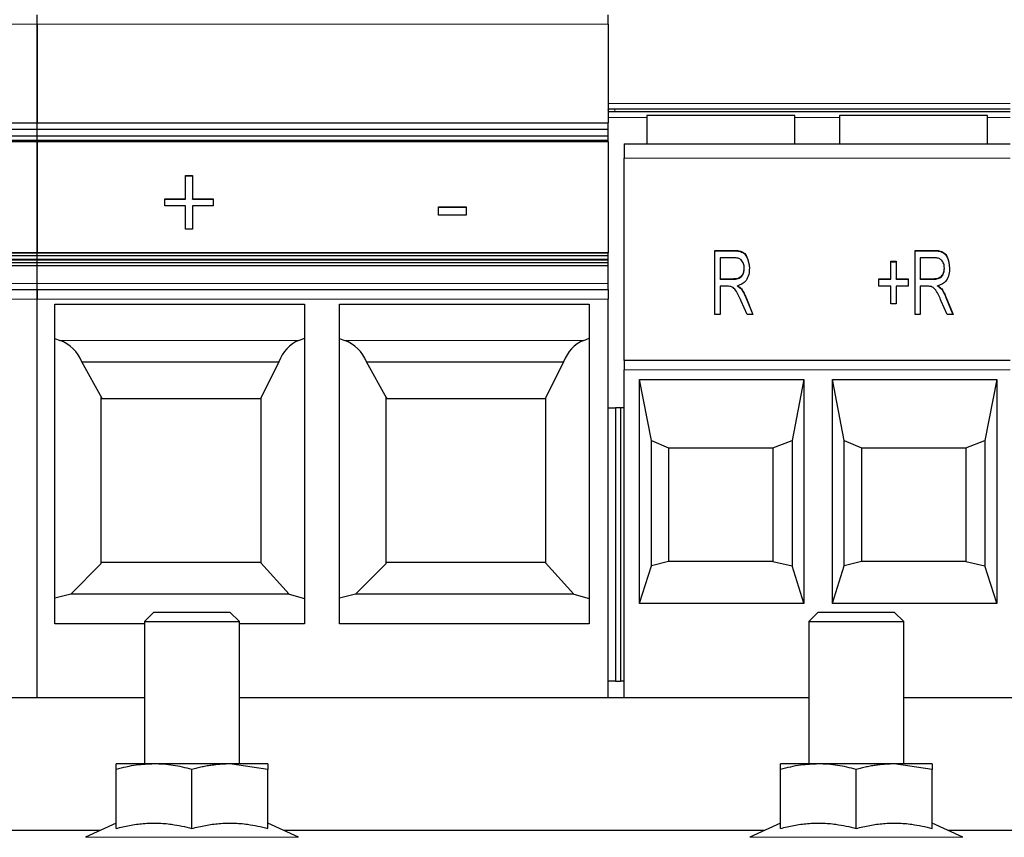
# Paper-space layout 'Blatt5' of a CAD drawing. Header units: millimetres. Extents: x 5 to 418, y 2 to 292.
# Tile 11 of 31: x 206 to 241, y 136 to 165. Entities that reach past the tile are written whole.
import ezdxf

# ---------------------------------------------------------------- set-up
doc = ezdxf.new("R2010")
doc.units = ezdxf.units.MM
doc.layers.add('SLD-0', color=7, linetype='Continuous')
doc.styles.add('SLDTEXTSTYLE0', font='TXT', dxfattribs={"width": 0.605})
doc.dimstyles.new('SLDDIMSTYLE6', dxfattribs={"dimtxt": 3.5, "dimasz": 3.302, "dimexe": 0, "dimexo": 0.0625, "dimgap": 0.875, "dimtad": 1, "dimlfac": 1.5, "dimrnd": 1e-09, "dimzin": 12, "dimdsep": 46, "dimtxsty": 'SLDTEXTSTYLE0', "dimsah": 1, "dimcen": 0.09, "dimadec": 0, "dimazin": 3, "dimtfac": 1, "dimtofl": 0, "dimtmove": 0, "dimatfit": 3, "dimfxl": 1, "dimfrac": 2, "dimtolj": 1, "dimtzin": 12, "dimarcsym": 0})

# ---------------------------------------------------------------- blocks, each defined once
blk = doc.blocks.new('_D_29')
at = {"layer": 'SLD-0'}
for p, q in [((149.356, 124.887), (149.356, 255.974)), ((298.023, 124.887), (298.023, 255.974)), ((149.356, 254.974), (298.023, 254.974))]:
    blk.add_line(p, q, dxfattribs=at)
for points in [[(149.356, 254.974), (152.658, 254.466), (152.658, 255.482)], [(298.023, 254.974), (294.721, 255.482), (294.721, 254.466)]]:
    blk.add_solid(points, dxfattribs=at)
at = {"layer": 'SLD-0', "insert": (219.679, 259.485), "char_height": 3.5, "attachment_point": 1, "style": 'SLDTEXTSTYLE0'}
blk.add_mtext('223', dxfattribs=at)

psp = doc.layouts.new('Blatt5')

# ---------------------------------------------------------------- linework, layer by layer
at = {"color": 7, "linetype": 'Continuous', "lineweight": 25}
for p, q in [((206.5894, 164.3969), (206.5894, 164.7274)), ((226.6394, 164.3969), (226.6394, 164.7274)), ((206.5894, 164.3969), (206.5894, 160.9359)), ((206.5894, 160.9359), (206.5894, 164.3969)), ((226.6394, 164.3969), (226.6394, 160.9359)), ((240.7561, 161.4207), (226.6394, 161.4207)), ((227.9961, 161.1941), (227.9961, 160.1941)), ((233.1961, 161.1941), (227.9961, 161.1941)), ((233.1961, 160.1941), (233.1961, 161.1941)), ((234.7694, 161.1941), (234.7694, 160.1941)), ((239.9694, 161.1941), (234.7694, 161.1941)), ((239.9694, 160.1941), (239.9694, 161.1941)), ((176.5894, 160.9359), (206.5894, 160.9359)), ((206.5894, 160.9359), (226.6394, 160.9359)), ((206.5894, 160.7158), (206.5894, 160.9359)), ((176.5894, 160.7158), (206.5894, 160.7158)), ((206.5894, 160.4736), (176.5894, 160.4736)), ((206.5894, 160.4736), (206.5894, 160.7158)), ((206.5894, 160.7158), (226.6394, 160.7158)), ((206.5894, 160.4736), (206.5894, 160.7158)), ((206.5894, 160.3249), (206.5894, 160.4736)), ((226.6394, 160.4736), (206.5894, 160.4736)), ((206.5894, 160.3249), (206.5894, 160.4736)), ((226.6394, 160.4736), (226.6394, 160.7158)), ((226.6394, 160.3249), (226.6394, 160.4736)), ((176.5894, 160.3015), (206.5894, 160.3015)), ((206.5894, 160.2685), (176.5894, 160.2685)), ((206.5894, 160.3015), (206.5894, 160.3249)), ((206.5894, 160.3015), (226.6394, 160.3015)), ((206.5894, 160.2685), (206.5894, 160.3015)), ((206.5894, 160.2685), (206.5894, 160.3015)), ((206.5894, 160.2685), (206.5894, 156.3653)), ((226.6394, 160.2685), (206.5894, 160.2685)), ((206.5894, 156.3653), (206.5894, 160.2685)), ((226.6394, 160.2685), (226.6394, 160.3015)), ((226.6394, 160.2685), (226.6394, 156.3653)), ((227.2094, 160.1941), (240.7561, 160.1941)), ((227.2094, 160.1941), (227.2094, 159.7)), ((227.2094, 152.5941), (227.2094, 159.7)), ((211.7925, 159.0886), (212.0457, 159.0886)), ((211.7925, 158.269), (211.7925, 159.0886)), ((212.0457, 159.0886), (212.0457, 158.269)), ((211.7925, 159.077), (212.0457, 159.077)), ((211.0688, 158.269), (211.7925, 158.269)), ((211.0688, 158.0196), (211.0688, 158.269)), ((211.0688, 158.2574), (211.7925, 158.2574)), ((211.7925, 158.2574), (211.7925, 158.269)), ((212.0457, 158.269), (212.7694, 158.269)), ((212.0457, 158.2574), (212.0457, 158.269)), ((212.0457, 158.2574), (212.7694, 158.2574)), ((212.7694, 158.269), (212.7694, 158.0196)), ((211.7925, 158.0196), (211.0688, 158.0196)), ((211.7925, 157.2), (211.7925, 158.0196)), ((212.0457, 158.0196), (212.0457, 157.2)), ((212.7694, 158.0196), (212.0457, 158.0196)), ((220.6788, 157.984), (221.6558, 157.984)), ((220.6788, 157.6989), (220.6788, 157.984)), ((220.6788, 157.9724), (221.6558, 157.9724)), ((221.6558, 157.984), (221.6558, 157.6989)), ((221.6558, 157.6989), (220.6788, 157.6989)), ((212.0457, 157.2), (211.7925, 157.2)), ((206.5894, 156.3653), (176.5894, 156.3653)), ((226.6394, 156.3653), (206.5894, 156.3653)), ((206.5894, 156.3593), (206.5894, 156.3653)), ((206.5894, 156.2792), (206.5894, 156.3593)), ((206.5894, 156.2792), (206.5894, 156.3593)), ((226.6394, 156.2792), (226.6394, 156.3593)), ((230.3913, 156.4578), (231.0636, 156.4578)), ((230.3913, 154.204), (230.3913, 156.4578)), ((230.3913, 156.4405), (231.0636, 156.4405)), ((237.4216, 156.4578), (238.0939, 156.4578)), ((237.4216, 154.204), (237.4216, 156.4578)), ((237.4216, 156.4405), (238.0939, 156.4405)), ((176.5894, 156.2792), (206.5894, 156.2792)), ((176.5894, 156.1452), (206.5894, 156.1452)), ((206.5894, 156.1087), (176.5894, 156.1087)), ((206.5894, 156.0222), (176.5894, 156.0222)), ((206.5894, 156.1452), (206.5894, 156.2792)), ((206.5894, 156.2792), (226.6394, 156.2792)), ((206.5894, 156.1452), (206.5894, 156.2792)), ((206.5894, 156.1087), (206.5894, 156.1452)), ((206.5894, 156.1452), (226.6394, 156.1452)), ((206.5894, 156.1087), (206.5894, 156.1452)), ((206.5894, 156.0222), (206.5894, 156.1087)), ((226.6394, 156.1087), (206.5894, 156.1087)), ((206.5894, 156.0222), (206.5894, 156.1087)), ((226.6394, 156.0222), (206.5894, 156.0222)), ((206.5894, 155.9098), (206.5894, 156.0222)), ((226.6394, 156.1452), (226.6394, 156.2792)), ((226.6394, 156.1087), (226.6394, 156.1452)), ((226.6394, 156.0222), (226.6394, 156.1087)), ((231.0783, 156.1943), (230.5731, 156.1943)), ((230.5731, 156.1943), (230.5731, 155.4626)), ((236.5731, 156.0773), (236.7549, 156.0773)), ((236.5731, 155.4626), (236.5731, 156.0773)), ((236.5731, 156.06), (236.7549, 156.06)), ((236.7549, 156.0773), (236.7549, 155.4626)), ((238.1086, 156.1943), (237.6034, 156.1943)), ((237.6034, 156.1943), (237.6034, 155.4626)), ((206.5894, 155.9098), (176.5894, 155.9098)), ((206.5894, 155.2919), (206.5894, 155.9098)), ((226.6394, 155.9098), (206.5894, 155.9098)), ((206.5894, 155.2919), (206.5894, 155.9098)), ((226.6394, 155.2919), (226.6394, 155.9098)), ((231.4216, 155.8181), (231.4216, 155.8353)), ((238.4519, 155.8181), (238.4519, 155.8353)), ((206.5894, 155.0821), (206.5894, 155.2919)), ((230.5731, 155.4626), (231.0281, 155.4626)), ((230.5731, 155.4453), (230.5731, 155.4626)), ((230.5731, 155.4453), (231.0281, 155.4453)), ((231.0281, 155.4453), (231.0281, 155.4626)), ((236.1488, 155.4626), (236.5731, 155.4626)), ((236.1488, 155.1991), (236.1488, 155.4626)), ((236.1488, 155.4453), (236.5731, 155.4453)), ((236.5731, 155.4453), (236.5731, 155.4626)), ((236.7549, 155.4626), (237.1791, 155.4626)), ((236.7549, 155.4453), (236.7549, 155.4626)), ((236.7549, 155.4453), (237.1791, 155.4453)), ((237.1791, 155.4626), (237.1791, 155.1991)), ((237.6034, 155.4626), (238.0584, 155.4626)), ((237.6034, 155.4453), (237.6034, 155.4626)), ((237.6034, 155.4453), (238.0584, 155.4453)), ((238.0584, 155.4453), (238.0584, 155.4626)), ((176.5894, 155.0821), (206.5894, 155.0821)), ((206.5894, 155.0821), (226.6394, 155.0821)), ((206.5894, 154.7444), (206.5894, 155.0821)), ((230.5731, 155.1991), (230.5731, 154.204)), ((230.8254, 155.1991), (230.5731, 155.1991)), ((231.1791, 155.1965), (231.1791, 155.2138)), ((231.3264, 155.0913), (231.3264, 155.1086)), ((236.5731, 155.1991), (236.1488, 155.1991)), ((236.5731, 154.5845), (236.5731, 155.1991)), ((236.7549, 155.1991), (236.7549, 154.5845)), ((237.1791, 155.1991), (236.7549, 155.1991)), ((237.6034, 155.1991), (237.6034, 154.204)), ((237.8557, 155.1991), (237.6034, 155.1991)), ((238.2094, 155.1965), (238.2094, 155.2138)), ((238.3567, 155.0913), (238.3567, 155.1086)), ((206.5894, 140.7541), (206.5894, 154.7444)), ((206.5894, 140.7541), (206.5894, 154.7444)), ((226.6394, 140.7541), (226.6394, 154.7444)), ((231.5186, 154.204), (231.3093, 154.6778)), ((231.4751, 154.82), (231.7246, 154.204)), ((231.4751, 154.8027), (231.7176, 154.204)), ((238.5489, 154.204), (238.3396, 154.6778)), ((238.5054, 154.82), (238.7549, 154.204)), ((238.5054, 154.8027), (238.7479, 154.204)), ((207.2061, 154.5735), (215.9728, 154.5735)), ((207.2061, 143.3436), (207.2061, 154.5735)), ((215.9728, 154.5735), (215.9728, 143.3436)), ((217.2061, 154.5735), (225.9728, 154.5735)), ((217.2061, 143.3436), (217.2061, 154.5735)), ((225.9728, 154.5735), (225.9728, 143.3436)), ((236.7549, 154.5845), (236.5731, 154.5845)), ((230.5731, 154.204), (230.3913, 154.204)), ((231.7246, 154.204), (231.5186, 154.204)), ((237.6034, 154.204), (237.4216, 154.204)), ((238.7549, 154.204), (238.5489, 154.204)), ((207.2061, 153.3602), (207.3793, 153.2972)), ((215.7818, 153.2972), (215.9728, 153.3742)), ((217.2061, 153.3602), (217.3793, 153.2972)), ((225.7818, 153.2972), (225.9728, 153.3742)), ((208.1589, 152.5452), (215.0781, 152.5452)), ((208.8728, 151.2607), (208.1592, 152.548)), ((215.0778, 152.548), (214.4378, 151.2688)), ((218.1589, 152.5452), (225.0781, 152.5452)), ((218.8728, 151.2607), (218.1592, 152.548)), ((225.0778, 152.548), (224.4378, 151.2688)), ((227.2094, 152.5941), (227.2094, 152.2607)), ((240.7561, 152.5941), (227.2094, 152.5941)), ((227.2094, 140.7541), (227.2094, 152.2607)), ((227.7428, 151.9274), (233.5161, 151.9274)), ((227.7428, 144.0607), (227.7428, 151.9274)), ((228.1587, 149.7764), (227.7428, 151.9274)), ((233.5161, 151.9274), (233.1002, 149.7764)), ((233.5161, 151.9274), (233.5161, 144.0607)), ((234.5161, 151.9274), (240.2894, 151.9274)), ((234.5161, 144.0607), (234.5161, 151.9274)), ((234.932, 149.7764), (234.5161, 151.9274)), ((240.2894, 151.9274), (239.8735, 149.7764)), ((240.2894, 151.9274), (240.2894, 144.0607)), ((208.8394, 151.2941), (208.8728, 151.2607)), ((208.8394, 145.4607), (208.8394, 151.2941)), ((208.8394, 151.2607), (208.8728, 151.2607)), ((208.8728, 151.2607), (214.4338, 151.2607)), ((214.4394, 151.267), (214.4394, 145.4878)), ((218.8394, 151.2941), (218.8728, 151.2607)), ((218.8394, 145.4607), (218.8394, 151.2941)), ((218.8394, 151.2607), (218.8728, 151.2607)), ((218.8728, 151.2607), (224.4338, 151.2607)), ((224.4394, 151.267), (224.4394, 145.4878)), ((226.6394, 150.9274), (226.9024, 150.9274)), ((226.9024, 150.9274), (226.9024, 141.3274)), ((227.0807, 150.9274), (226.9024, 150.9274)), ((227.0807, 150.9274), (227.0807, 141.3274)), ((227.2094, 150.9274), (227.0807, 150.9274)), ((228.1587, 149.7764), (228.7628, 149.5268)), ((228.1587, 145.375), (228.1587, 149.7764)), ((232.4294, 149.5274), (233.1002, 149.7764)), ((233.1002, 149.7764), (233.1002, 145.375)), ((234.932, 149.7764), (235.5361, 149.5268)), ((234.932, 145.375), (234.932, 149.7764)), ((239.2028, 149.5274), (239.8735, 149.7764)), ((239.8735, 149.7764), (239.8735, 145.375)), ((228.7628, 149.5274), (232.4294, 149.5274)), ((228.7628, 149.5268), (228.7628, 149.5274)), ((228.7628, 149.5268), (228.7628, 145.5274)), ((232.4294, 149.5274), (232.4294, 145.527)), ((235.5361, 149.5274), (239.2028, 149.5274)), ((235.5361, 149.5268), (235.5361, 149.5274)), ((235.5361, 149.5268), (235.5361, 145.5274)), ((239.2028, 149.5274), (239.2028, 145.527)), ((207.7654, 144.3867), (208.8394, 145.4607)), ((214.4394, 145.4941), (208.8394, 145.4941)), ((215.4334, 144.3867), (214.4394, 145.4878)), ((217.7654, 144.3867), (218.8394, 145.4607)), ((224.4394, 145.4941), (218.8394, 145.4941)), ((225.4334, 144.3867), (224.4394, 145.4878)), ((227.7428, 144.0616), (228.1587, 145.375)), ((228.7628, 145.5274), (228.1587, 145.375)), ((232.4294, 145.5274), (228.7628, 145.5274)), ((232.4294, 145.527), (233.1002, 145.375)), ((233.5161, 144.0616), (233.1002, 145.375)), ((234.5161, 144.0616), (234.932, 145.375)), ((235.5361, 145.5274), (234.932, 145.375)), ((239.2028, 145.5274), (235.5361, 145.5274)), ((239.2028, 145.527), (239.8735, 145.375)), ((240.2894, 144.0616), (239.8735, 145.375)), ((207.7654, 144.3867), (207.2061, 144.2368)), ((215.4334, 144.3867), (207.7654, 144.3867)), ((215.4334, 144.3867), (215.9728, 144.2265)), ((217.7654, 144.3867), (217.2061, 144.2368)), ((225.4334, 144.3867), (217.7654, 144.3867)), ((225.4334, 144.3867), (225.9728, 144.2265)), ((233.5161, 144.0607), (227.7428, 144.0607)), ((240.2894, 144.0607), (234.5161, 144.0607)), ((210.6894, 143.7541), (210.3561, 143.4207)), ((210.6894, 143.7541), (210.8754, 143.7541)), ((210.8754, 143.7541), (213.3561, 143.7541)), ((213.6894, 143.4207), (213.3561, 143.7541)), ((234.0228, 143.7541), (233.6894, 143.4207)), ((234.0228, 143.7541), (236.6894, 143.7541)), ((237.0228, 143.4207), (236.6894, 143.7541)), ((210.3561, 143.3436), (207.2061, 143.3436)), ((210.3561, 143.4207), (210.3561, 138.4207)), ((210.3561, 143.4207), (210.5885, 143.4207)), ((210.5885, 143.4207), (213.6894, 143.4207)), ((213.6894, 138.4207), (213.6894, 143.4207)), ((215.9728, 143.3436), (213.6894, 143.3436)), ((225.9728, 143.3436), (217.2061, 143.3436)), ((233.6894, 143.4207), (233.6894, 138.4207)), ((233.6894, 143.4207), (237.0228, 143.4207)), ((237.0228, 138.4207), (237.0228, 143.4207)), ((226.9024, 141.3274), (226.6394, 141.3274)), ((226.9024, 141.3274), (227.0807, 141.3274)), ((227.2094, 141.3274), (227.0807, 141.3274)), ((202.0228, 140.7541), (210.3561, 140.7541)), ((213.6894, 140.7541), (233.6894, 140.7541)), ((237.0228, 140.7541), (245.3561, 140.7541)), ((210.6894, 138.4207), (209.3561, 138.4207)), ((213.3561, 138.4207), (210.6894, 138.4207)), ((214.6894, 138.2284), (213.3561, 138.4207)), ((214.6894, 138.4207), (213.3561, 138.4207)), ((234.0228, 138.4207), (232.6894, 138.4207)), ((236.6894, 138.4207), (234.0228, 138.4207)), ((238.0228, 138.2284), (236.6894, 138.4207)), ((238.0228, 138.4207), (236.6894, 138.4207)), ((209.3561, 136.1524), (209.3561, 138.2284)), ((212.0228, 136.1524), (212.0228, 138.2284)), ((214.6894, 136.1524), (214.6894, 138.2284)), ((232.6894, 136.1524), (232.6894, 138.2284)), ((235.3561, 136.1524), (235.3561, 138.2284)), ((238.0228, 136.1524), (238.0228, 138.2284)), ((209.3561, 136.3447), (208.2819, 135.8438)), ((215.7636, 135.8438), (214.6894, 136.3447)), ((232.6894, 136.3447), (231.6152, 135.8438)), ((239.097, 135.8438), (238.0228, 136.3447)), ((208.8043, 136.0874), (203.5746, 136.0874)), ((232.1376, 136.0874), (215.2413, 136.0874)), ((243.8043, 136.0874), (238.5746, 136.0874))]:
    psp.add_line(p, q, dxfattribs=at)
at = {"color": 7, "linetype": 'Continuous', "lineweight": 18}
for p, q in [((206.5894, 164.3969), (176.5894, 164.3969)), ((226.6394, 164.3969), (206.5894, 164.3969)), ((226.6394, 161.6207), (240.7561, 161.6207)), ((226.6394, 161.3284), (240.7561, 161.3284)), ((226.881, 161.4207), (226.881, 161.3332)), ((240.7561, 161.3332), (226.881, 161.3332)), ((227.9961, 161.1284), (226.6394, 161.1284)), ((234.7694, 161.1284), (233.1961, 161.1284)), ((240.7561, 161.1284), (239.9694, 161.1284)), ((206.5894, 160.3249), (176.5894, 160.3249)), ((226.6394, 160.3249), (206.5894, 160.3249)), ((227.2094, 159.7), (240.7561, 159.7)), ((176.5894, 156.3593), (206.5894, 156.3593)), ((206.5894, 156.3593), (226.6394, 156.3593)), ((231.0636, 156.4405), (231.0636, 156.4578)), ((238.0939, 156.4405), (238.0939, 156.4578)), ((206.5894, 155.2919), (176.5894, 155.2919)), ((226.6394, 155.2919), (206.5894, 155.2919)), ((206.5894, 154.7444), (176.5894, 154.7444)), ((226.6394, 154.7444), (206.5894, 154.7444)), ((231.4751, 154.8027), (231.4751, 154.82)), ((238.5054, 154.8027), (238.5054, 154.82)), ((207.3793, 153.2972), (215.7818, 153.2972)), ((217.3793, 153.2972), (225.7818, 153.2972)), ((240.7561, 152.2607), (227.2094, 152.2607)), ((208.2819, 135.8438), (212.0228, 135.8438)), ((212.0228, 135.8438), (215.7636, 135.8438)), ((231.6152, 135.8438), (235.3561, 135.8438)), ((235.3561, 135.8438), (239.097, 135.8438))]:
    psp.add_line(p, q, dxfattribs=at)
at = {"color": 7, "linetype": 'Continuous', "lineweight": 25, "flags": 128}
for points in [[(226.6394, 161.3838), (226.6454, 161.3911), (226.6638, 161.4207)], [(206.5894, 160.7158), (206.5894, 160.7607), (206.5894, 160.8028), (206.5894, 160.8408), (206.5894, 160.8736), (206.5894, 160.9002), (206.5894, 160.9198), (206.5894, 160.9318), (206.5894, 160.9359)], [(226.6394, 160.7158), (226.6394, 160.7607), (226.6394, 160.8028), (226.6394, 160.8408), (226.6394, 160.8736), (226.6394, 160.9002), (226.6394, 160.9198), (226.6394, 160.9318), (226.6394, 160.9359)], [(206.5894, 160.3015), (206.5894, 160.3027), (206.5894, 160.3105), (206.5894, 160.3249)], [(226.6394, 160.3015), (226.6394, 160.3027), (226.6394, 160.3105), (226.6394, 160.3249)], [(206.5894, 156.3593), (206.5894, 156.3651), (206.5894, 156.3653)], [(226.6394, 156.3593), (226.6394, 156.3651), (226.6394, 156.3653)], [(206.5894, 155.9098), (206.5894, 155.9224), (206.5894, 155.9355), (206.5894, 155.949), (206.5894, 155.963), (206.5894, 155.9773), (206.5894, 155.992), (206.5894, 156.007), (206.5894, 156.0222)], [(226.6394, 155.9098), (226.6394, 155.9224), (226.6394, 155.9355), (226.6394, 155.949), (226.6394, 155.963), (226.6394, 155.9773), (226.6394, 155.992), (226.6394, 156.007), (226.6394, 156.0222)], [(206.5894, 155.0821), (206.5894, 155.087), (206.5894, 155.1014), (206.5894, 155.1243), (206.5894, 155.1539), (206.5894, 155.188), (206.5894, 155.2241), (206.5894, 155.2597), (206.5894, 155.2919)], [(226.6394, 155.0821), (226.6394, 155.087), (226.6394, 155.1014), (226.6394, 155.1243), (226.6394, 155.1539), (226.6394, 155.188), (226.6394, 155.2241), (226.6394, 155.2597), (226.6394, 155.2919)], [(206.5894, 155.0821), (206.5894, 155.0756), (206.5894, 155.0564), (206.5894, 155.0252), (206.5894, 154.9832), (206.5894, 154.932), (206.5894, 154.8736), (206.5894, 154.8103), (206.5894, 154.7444)], [(226.6394, 155.0821), (226.6394, 155.0756), (226.6394, 155.0564), (226.6394, 155.0252), (226.6394, 154.9832), (226.6394, 154.932), (226.6394, 154.8736), (226.6394, 154.8103), (226.6394, 154.7444)]]:
    psp.add_lwpolyline(points, dxfattribs=at)
at = {"color": 7, "linetype": 'Continuous', "lineweight": 18, "flags": 128}
psp.add_lwpolyline([(226.672, 161.4207), (226.6525, 161.3949), (226.6394, 161.3816)], dxfattribs=at)
at = {"color": 7, "linetype": 'Continuous', "lineweight": 25}
for centre in [(206.9233, 152.0443), (216.9233, 152.0443)]:
    psp.add_arc(centre, 1.3333, 22.06795, 70, dxfattribs=at)
at = {"color": 7, "linetype": 'Continuous', "lineweight": 18}
psp.add_ellipse((226.8811, 161.3402), major_axis=(0.4001, 0), ratio=0.0174524, start_param=4.0638515, end_param=4.7120843, dxfattribs=at)
at = {"color": 7, "linetype": 'Continuous', "lineweight": 25}
for centre in [(216.1934, 152.0443), (226.1934, 152.0443)]:
    psp.add_ellipse(centre, major_axis=(0, 1.3333), ratio=0.9026248, start_param=0.3490659, end_param=1.1856379, dxfattribs=at)
for points, knots in [([(231.0636, 156.4578), (231.1237, 156.4564), (231.2433, 156.4535), (231.4165, 156.3843), (231.5704, 156.17), (231.5898, 155.9741), (231.6034, 155.8367)], [0, 0, 0, 0, 0.1877861, 0.37385, 0.5608467, 1, 1, 1, 1]), ([(231.0636, 156.4405), (231.1237, 156.4391), (231.2433, 156.4363), (231.4165, 156.367), (231.5704, 156.1527), (231.5898, 155.9568), (231.6034, 155.8194)], [0, 0, 0, 0, 0.1877861, 0.37385, 0.5608467, 1, 1, 1, 1]), ([(238.0939, 156.4578), (238.154, 156.4564), (238.2736, 156.4535), (238.4468, 156.3843), (238.6007, 156.17), (238.6201, 155.9741), (238.6337, 155.8367)], [0, 0, 0, 0, 0.1877861, 0.37385, 0.5608467, 1, 1, 1, 1]), ([(238.0939, 156.4405), (238.154, 156.4391), (238.2736, 156.4363), (238.4468, 156.367), (238.6007, 156.1527), (238.6201, 155.9568), (238.6337, 155.8194)], [0, 0, 0, 0, 0.1877861, 0.37385, 0.5608467, 1, 1, 1, 1]), ([(231.4216, 155.8353), (231.4181, 155.8874), (231.4113, 155.9912), (231.3308, 156.1214), (231.2052, 156.1871), (231.1207, 156.1919), (231.0783, 156.1943)], [0, 0, 0, 0, 0.280734, 0.5596574, 0.7792502, 1, 1, 1, 1]), ([(238.4519, 155.8353), (238.4484, 155.8874), (238.4416, 155.9912), (238.3611, 156.1214), (238.2355, 156.1871), (238.151, 156.1919), (238.1086, 156.1943)], [0, 0, 0, 0, 0.280734, 0.5596574, 0.7792502, 1, 1, 1, 1]), ([(231.0281, 155.4626), (231.088, 155.4636), (231.2069, 155.4657), (231.3489, 155.5645), (231.4123, 155.701), (231.4185, 155.7905), (231.4216, 155.8353)], [0, 0, 0, 0, 0.28117616, 0.55842581, 0.77896056, 1, 1, 1, 1]), ([(231.0281, 155.4453), (231.088, 155.4464), (231.2069, 155.4484), (231.3489, 155.5472), (231.4123, 155.6837), (231.4185, 155.7733), (231.4216, 155.8181)], [0, 0, 0, 0, 0.2811762, 0.5584258, 0.7789606, 1, 1, 1, 1]), ([(231.6034, 155.8367), (231.5996, 155.7605), (231.592, 155.6085), (231.5055, 155.409), (231.3579, 155.2667), (231.2387, 155.2314), (231.1791, 155.2138)], [0, 0, 0, 0, 0.2806768, 0.5603721, 0.7800349, 1, 1, 1, 1]), ([(238.0584, 155.4626), (238.1183, 155.4636), (238.2372, 155.4657), (238.3792, 155.5645), (238.4426, 155.701), (238.4488, 155.7905), (238.4519, 155.8353)], [0, 0, 0, 0, 0.2811762, 0.5584258, 0.7789606, 1, 1, 1, 1]), ([(238.0584, 155.4453), (238.1183, 155.4464), (238.2372, 155.4484), (238.3792, 155.5472), (238.4426, 155.6837), (238.4488, 155.7733), (238.4519, 155.8181)], [0, 0, 0, 0, 0.2811762, 0.5584258, 0.7789606, 1, 1, 1, 1]), ([(238.6337, 155.8367), (238.6299, 155.7605), (238.6223, 155.6085), (238.5358, 155.409), (238.3882, 155.2667), (238.269, 155.2314), (238.2094, 155.2138)], [0, 0, 0, 0, 0.2806768, 0.5603721, 0.7800349, 1, 1, 1, 1]), ([(231.3093, 154.6778), (231.2562, 154.8076), (231.1823, 154.988), (231.0027, 155.1899), (230.8845, 155.1961), (230.8254, 155.1991)], [0, 0, 0, 0, 0.5617212, 0.7808054, 1, 1, 1, 1]), ([(231.1791, 155.2138), (231.209, 155.1972), (231.2624, 155.1676), (231.3068, 155.1266), (231.3264, 155.1086)], [0, 0, 0, 0, 0.56007951, 1, 1, 1, 1]), ([(231.1791, 155.1965), (231.209, 155.1799), (231.2624, 155.1503), (231.3068, 155.1094), (231.3264, 155.0913)], [0, 0, 0, 0, 0.5600795, 1, 1, 1, 1]), ([(231.3264, 155.1086), (231.3579, 155.0565), (231.4143, 154.9635), (231.4565, 154.8639), (231.4751, 154.82)], [0, 0, 0, 0, 0.5599377, 1, 1, 1, 1]), ([(231.3264, 155.0913), (231.3579, 155.0393), (231.4143, 154.9463), (231.4565, 154.8466), (231.4751, 154.8027)], [0, 0, 0, 0, 0.5599377, 1, 1, 1, 1]), ([(238.3396, 154.6778), (238.2865, 154.8076), (238.2126, 154.988), (238.033, 155.1899), (237.9149, 155.1961), (237.8557, 155.1991)], [0, 0, 0, 0, 0.5617212, 0.7808054, 1, 1, 1, 1]), ([(238.2094, 155.2138), (238.2393, 155.1972), (238.2927, 155.1676), (238.3371, 155.1266), (238.3567, 155.1086)], [0, 0, 0, 0, 0.5600795, 1, 1, 1, 1]), ([(238.2094, 155.1965), (238.2393, 155.1799), (238.2927, 155.1503), (238.3371, 155.1094), (238.3567, 155.0913)], [0, 0, 0, 0, 0.56007951, 1, 1, 1, 1]), ([(238.3567, 155.1086), (238.3882, 155.0565), (238.4446, 154.9635), (238.4868, 154.8639), (238.5054, 154.82)], [0, 0, 0, 0, 0.5599377, 1, 1, 1, 1]), ([(238.3567, 155.0913), (238.3882, 155.0393), (238.4446, 154.9463), (238.4868, 154.8466), (238.5054, 154.8027)], [0, 0, 0, 0, 0.5599377, 1, 1, 1, 1]), ([(210.6894, 138.4207), (210.482, 138.4124), (210.0327, 138.3945), (209.5929, 138.2865), (209.3561, 138.2284)], [0, 0, 0, 0, 0.461748, 1, 1, 1, 1]), ([(209.3561, 138.2284), (209.3561, 138.2746), (209.3561, 138.3851), (209.3561, 138.4076), (209.3561, 138.4207)], [0, 0, 0, 0, 0.4182296, 1, 1, 1, 1]), ([(212.0228, 138.2284), (211.914, 138.2561), (211.6962, 138.3118), (211.3644, 138.3721), (211.0285, 138.413), (210.8026, 138.4182), (210.6894, 138.4207)], [0, 0, 0, 0, 0.248166, 0.4969029, 0.7479287, 1, 1, 1, 1]), ([(213.3561, 138.4207), (213.3044, 138.4202), (213.2009, 138.4191), (213.0457, 138.4104), (212.8906, 138.3966), (212.7274, 138.3765), (212.5564, 138.3494), (212.3778, 138.3147), (212.1998, 138.2747), (212.0818, 138.2438), (212.0228, 138.2284)], [0, 0, 0, 0, 0.11517407, 0.23045962, 0.34606712, 0.46177485, 0.59606067, 0.73046883, 0.86519221, 1, 1, 1, 1]), ([(214.6894, 138.4207), (214.6894, 138.4076), (214.6894, 138.3851), (214.6894, 138.2746), (214.6894, 138.2284)], [0, 0, 0, 0, 0.5817704, 1, 1, 1, 1]), ([(234.0228, 138.4207), (233.8153, 138.4124), (233.3661, 138.3945), (232.9262, 138.2865), (232.6894, 138.2284)], [0, 0, 0, 0, 0.461748, 1, 1, 1, 1]), ([(232.6894, 138.2284), (232.6894, 138.2746), (232.6894, 138.3851), (232.6894, 138.4076), (232.6894, 138.4207)], [0, 0, 0, 0, 0.4182296, 1, 1, 1, 1]), ([(235.3561, 138.2284), (235.2473, 138.2561), (235.0295, 138.3118), (234.6977, 138.3721), (234.3618, 138.413), (234.1359, 138.4182), (234.0228, 138.4207)], [0, 0, 0, 0, 0.248166, 0.4969029, 0.7479287, 1, 1, 1, 1]), ([(236.6894, 138.4207), (236.6377, 138.4202), (236.5343, 138.4191), (236.3791, 138.4104), (236.2239, 138.3966), (236.0607, 138.3765), (235.8898, 138.3494), (235.7111, 138.3147), (235.5331, 138.2747), (235.4151, 138.2438), (235.3561, 138.2284)], [0, 0, 0, 0, 0.11517407, 0.23045962, 0.34606712, 0.46177485, 0.59606067, 0.73046883, 0.86519221, 1, 1, 1, 1]), ([(238.0228, 138.4207), (238.0228, 138.4076), (238.0228, 138.3851), (238.0228, 138.2746), (238.0228, 138.2284)], [0, 0, 0, 0, 0.5817704, 1, 1, 1, 1]), ([(209.3561, 136.1524), (209.4347, 136.1727), (209.6708, 136.2337), (210.0718, 136.309), (210.4794, 136.3452), (210.8099, 136.3454), (211.06, 136.3312), (211.3466, 136.2985), (211.6686, 136.2423), (211.9046, 136.1824), (212.0228, 136.1524)], [0, 0, 0, 0, 0.0896795, 0.2695736, 0.4520277, 0.5444459, 0.6375495, 0.7308739, 0.8652253, 1, 1, 1, 1]), ([(212.0228, 136.1524), (212.1013, 136.1727), (212.3375, 136.2337), (212.7384, 136.309), (213.1461, 136.3452), (213.4766, 136.3454), (213.7267, 136.3312), (214.0133, 136.2985), (214.3353, 136.2423), (214.5713, 136.1824), (214.6894, 136.1524)], [0, 0, 0, 0, 0.0896795, 0.26957364, 0.45202774, 0.54444594, 0.63754947, 0.73087391, 0.86522528, 1, 1, 1, 1]), ([(232.6894, 136.1524), (232.768, 136.1727), (233.0042, 136.2337), (233.4051, 136.309), (233.8128, 136.3452), (234.1432, 136.3454), (234.3933, 136.3312), (234.68, 136.2985), (235.0019, 136.2423), (235.2379, 136.1824), (235.3561, 136.1524)], [0, 0, 0, 0, 0.0896795, 0.2695736, 0.4520277, 0.5444459, 0.6375495, 0.7308739, 0.8652253, 1, 1, 1, 1]), ([(235.3561, 136.1524), (235.4347, 136.1727), (235.6708, 136.2337), (236.0718, 136.309), (236.4794, 136.3452), (236.8099, 136.3454), (237.06, 136.3312), (237.3466, 136.2985), (237.6686, 136.2423), (237.9046, 136.1824), (238.0228, 136.1524)], [0, 0, 0, 0, 0.0896795, 0.26957364, 0.45202774, 0.54444594, 0.63754947, 0.73087391, 0.86522528, 1, 1, 1, 1])]:
    psp.add_open_spline(points, degree=3, knots=knots, dxfattribs=at)

# ---------------------------------------------------------------- dimensions: what is measured, and where the dimension line sits
at = {"layer": 'SLD-0'}
dim = psp.add_linear_dim(base=(298.0228, 254.9736), p1=(149.3561, 124.8874), p2=(298.0228, 124.8874), dimstyle='SLDDIMSTYLE6', dxfattribs=at)
dim.commit()
dim.dimension.update_dxf_attribs({"geometry": '_D_29', "text_midpoint": (223.6894, 254.9736), "dimtype": 160})

doc.saveas('drawing.dxf')
